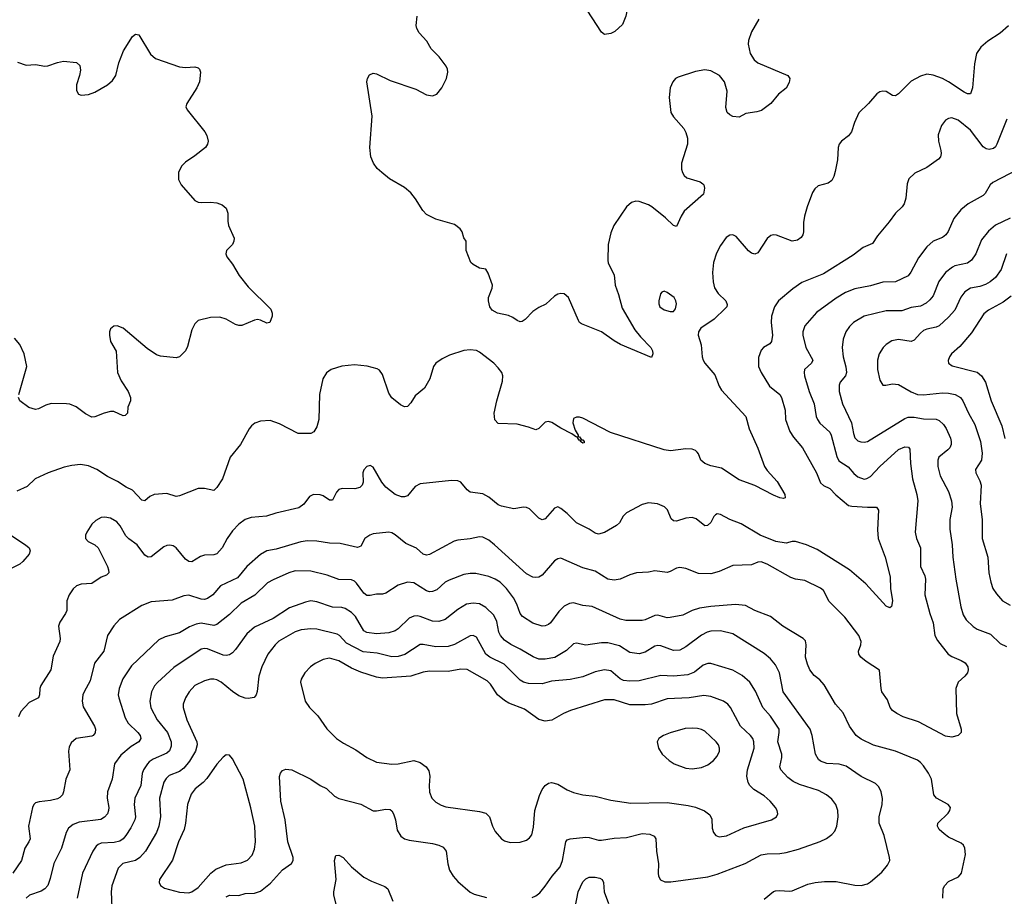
# Model space of a CAD drawing. Header units: inches. Extents: x 1308439 to 1441336, y 959892 to 1036309.
# Tile 84 of 167: x 1361869 to 1368166, y 1014082 to 1019686. Entities that reach past the tile are written whole.
import ezdxf

# ---------------------------------------------------------------- set-up
doc = ezdxf.new("R2010")
doc.units = ezdxf.units.IN
doc.header["$MEASUREMENT"] = 0
doc.layers.add('B3061', color=7, linetype='Continuous')

msp = doc.modelspace()

# ---------------------------------------------------------------- linework, layer by layer
at = {"layer": 'B3061', "color": 6}
for points, elevation in [([(1365775.1, 1020000), (1365770, 1019991.5), (1365748.3, 1019930), (1365741.6, 1019890), (1365749.2, 1019730.8), (1365746.3, 1019710), (1365723.6, 1019656.4), (1365675.5, 1019610), (1365650, 1019597.6), (1365610, 1019592.8), (1365590, 1019606.3), (1365470, 1019789.6), (1365461.3, 1019830), (1365477.9, 1019890), (1365476.6, 1019930), (1365470, 1019952.6), (1365442.9, 1020000)], 2600), ([(1366595, 1019690), (1366550, 1019608.2), (1366530, 1019553.6), (1366527.4, 1019530), (1366540.3, 1019470), (1366565.2, 1019430), (1366590, 1019409.7), (1366781.1, 1019330), (1366794.2, 1019310), (1366790, 1019285.6), (1366770, 1019248.7), (1366722.4, 1019210), (1366672.4, 1019150), (1366613.8, 1019106.2), (1366583.1, 1019096.9), (1366512.9, 1019087.1), (1366470, 1019062.9), (1366430, 1019068.1), (1366410, 1019077.3), (1366393.6, 1019093.6), (1366384.2, 1019124.2), (1366393.5, 1019230), (1366377.4, 1019290), (1366344.2, 1019330), (1366290, 1019360.2), (1366250, 1019366.1), (1366190, 1019356), (1366080.5, 1019319.5), (1366063.5, 1019310), (1366046.9, 1019290), (1366029.6, 1019250), (1366022.8, 1019190), (1366034.2, 1019094.2), (1366050, 1019065.8), (1366117.4, 1018990), (1366130, 1018966), (1366140.2, 1018930), (1366140.2, 1018890), (1366102, 1018770), (1366102.2, 1018730), (1366107.5, 1018710), (1366119.2, 1018690), (1366136.3, 1018676.3), (1366220.3, 1018650), (1366238, 1018638), (1366245.2, 1018630), (1366247.6, 1018610), (1366241.1, 1018570), (1366118.7, 1018461.3), (1366098.6, 1018430), (1366070, 1018365.3), (1366050, 1018371.1), (1365999.7, 1018419.7), (1365912.4, 1018490), (1365890, 1018502.5), (1365830, 1018524.1), (1365810, 1018525.6), (1365782.1, 1018517.9), (1365750.1, 1018489.9), (1365668.5, 1018370), (1365650, 1018324), (1365633.4, 1018250), (1365630.1, 1018150.1), (1365633.1, 1018130), (1365670, 1018054.9), (1365677.5, 1017990), (1365699.3, 1017930), (1365722.8, 1017842.8), (1365802.7, 1017702.7), (1365838.7, 1017658.7), (1365905.6, 1017590), (1365916.8, 1017570), (1365919.1, 1017550), (1365910, 1017526.6), (1365710.3, 1017610.3), (1365670, 1017632.6), (1365590, 1017689.9), (1365461.9, 1017741.9), (1365450, 1017750.9), (1365443.7, 1017763.7), (1365379.6, 1017910), (1365350, 1017933.2), (1365330, 1017935.2), (1365310, 1017930.9), (1365290, 1017918.9), (1365233, 1017867), (1365190, 1017846.4), (1365150, 1017820.4), (1365102.5, 1017770), (1365082.2, 1017757.8), (1365070, 1017755.4), (1365050, 1017762.9), (1365022.6, 1017782.6), (1364994.6, 1017794.6), (1364924, 1017810), (1364891.5, 1017830), (1364875.3, 1017850), (1364866.4, 1017890), (1364867, 1017910), (1364890.6, 1017970), (1364891.9, 1017990), (1364865.9, 1018065.9), (1364850, 1018092.3), (1364810, 1018098.9), (1364770, 1018120.4), (1364754.3, 1018134.3), (1364724.2, 1018210), (1364725.1, 1018270), (1364710, 1018291.6), (1364698.8, 1018330), (1364686.7, 1018350), (1364650, 1018376.7), (1364530, 1018410.5), (1364470, 1018442), (1364446.4, 1018466.4), (1364400.5, 1018540.5), (1364370, 1018579), (1364330, 1018613.8), (1364234, 1018670), (1364184.1, 1018710), (1364156.2, 1018736.2), (1364130.7, 1018770), (1364113.8, 1018810), (1364108.2, 1018870), (1364122.4, 1019070), (1364089.8, 1019290), (1364092.8, 1019310), (1364105.2, 1019334.8), (1364130, 1019343.7), (1364150, 1019340.3), (1364237.9, 1019297.9), (1364403, 1019243), (1364470, 1019205.3), (1364510, 1019199.5), (1364537, 1019210), (1364569.6, 1019250), (1364597.7, 1019310), (1364606.9, 1019350), (1364605.4, 1019370), (1364596.4, 1019390), (1364550.7, 1019450), (1364501.2, 1019501.2), (1364473.2, 1019550), (1364423.4, 1019603.4), (1364408.3, 1019630), (1364404.6, 1019650), (1364409.9, 1019710.1)], 2700), ([(1368193.7, 1019646.3), (1368138.7, 1019601.3), (1368059.5, 1019550), (1368015.2, 1019510), (1367987.5, 1019470), (1367975.4, 1019404.6), (1367963.5, 1019250), (1367950, 1019213), (1367930, 1019212.9), (1367910, 1019223.3), (1367810, 1019289.8), (1367770, 1019310.8), (1367710, 1019332.9), (1367670, 1019337.4), (1367630, 1019325.9), (1367570, 1019294.3), (1367490, 1019212.3), (1367470, 1019199.3), (1367450, 1019201.4), (1367410, 1019226.4), (1367390, 1019229.9), (1367370, 1019224.9), (1367350, 1019212.9), (1367297.3, 1019150), (1367235.9, 1019090), (1367207.5, 1019030), (1367188.6, 1018970), (1367170, 1018944.3), (1367124.6, 1018910), (1367109.5, 1018890), (1367103.1, 1018870), (1367098.2, 1018790), (1367084.9, 1018715.1), (1367076.1, 1018683.9), (1367062.4, 1018657.6), (1367039.2, 1018640.8), (1366976.4, 1018623.6), (1366954.4, 1018605.6), (1366938.2, 1018581.8), (1366904.4, 1018490), (1366887.9, 1018430), (1366881.2, 1018390), (1366881.6, 1018330), (1366878, 1018310), (1366867, 1018293), (1366843.2, 1018276.8), (1366810, 1018270.7), (1366710, 1018309.7), (1366690, 1018311.2), (1366673.8, 1018306.2), (1366650, 1018288.3), (1366590, 1018196.5), (1366570, 1018188.3), (1366550, 1018193.9), (1366530, 1018208.1), (1366450, 1018299.9), (1366430, 1018310.4), (1366410, 1018309.4), (1366386.5, 1018293.5), (1366350, 1018243.2), (1366326, 1018194), (1366306.8, 1018133.2), (1366299.8, 1018070), (1366303.7, 1018010), (1366311.6, 1017971.6), (1366335.3, 1017935.3), (1366384.1, 1017890), (1366393.6, 1017866.4), (1366391.2, 1017850), (1366381, 1017839), (1366310, 1017771.8), (1366225.7, 1017714.3), (1366209.5, 1017690.5), (1366208.3, 1017670), (1366227.2, 1017607.2), (1366233.9, 1017530), (1366239.5, 1017510), (1366250.1, 1017490), (1366315.6, 1017415.6), (1366343.1, 1017343.1), (1366357.7, 1017317.7), (1366513.8, 1017150), (1366533.7, 1017070), (1366590, 1016946.4), (1366632.8, 1016830), (1366650, 1016804), (1366714.3, 1016734.3), (1366762, 1016650), (1366765.2, 1016630), (1366754.4, 1016625.6), (1366731.1, 1016628.9), (1366690, 1016646.1), (1366569.4, 1016709.4), (1366470, 1016744), (1366358.3, 1016818.3), (1366290, 1016834.6), (1366250.4, 1016850), (1366225.6, 1016870), (1366209.9, 1016909.9), (1366200.8, 1016920.8), (1366190, 1016931.8), (1366170, 1016940.3), (1366130, 1016943.7), (1366030.3, 1016929.7), (1365990, 1016936.9), (1365647, 1017047), (1365470, 1017138.1), (1365450, 1017144.6), (1365430, 1017145.3), (1365410, 1017137.6), (1365406.8, 1017110), (1365421.7, 1017061.7), (1365440.4, 1017030), (1365440.9, 1017020.9), (1365450, 1017020.4), (1365461.4, 1017001.4), (1365470, 1017001.1), (1365479.6, 1016990), (1365478.5, 1016981.5), (1365470, 1016978.9), (1365455.6, 1016990), (1365457.5, 1016997.5), (1365450, 1016997), (1365438.4, 1017010), (1365438.9, 1017018.9), (1365430, 1017018.4), (1365399.7, 1017039.7), (1365330, 1017074.9), (1365271.4, 1017111.4), (1365250, 1017117.4), (1365230, 1017113.2), (1365190, 1017072.5), (1365170, 1017063.7), (1365122.4, 1017082.4), (1365050, 1017099.9), (1364930, 1017105.7), (1364908.7, 1017128.7), (1364904.2, 1017170), (1364920.1, 1017250), (1364956.2, 1017376.2), (1364958.9, 1017410), (1364952.8, 1017430), (1364930, 1017461.4), (1364900.7, 1017490), (1364810, 1017561.1), (1364790, 1017570.8), (1364750, 1017576.6), (1364710, 1017571.6), (1364618.4, 1017541.6), (1364570, 1017518), (1364529.5, 1017490.5), (1364514.6, 1017470), (1364492.8, 1017390), (1364457.4, 1017330), (1364398.5, 1017281.5), (1364370, 1017236.5), (1364350, 1017214.2), (1364330, 1017210.5), (1364304.3, 1017224.3), (1364250, 1017268.1), (1364230, 1017298), (1364190, 1017417.1), (1364170, 1017446.4), (1364155.2, 1017455.2), (1364090.8, 1017470.8), (1364010, 1017479.7), (1363929.3, 1017470.7), (1363860.2, 1017450), (1363830.6, 1017429.4), (1363806.7, 1017390), (1363785.3, 1017290), (1363782.8, 1017130), (1363770, 1017083.5), (1363750, 1017051.6), (1363730, 1017040.7), (1363650, 1017040.7), (1363530, 1017102.5), (1363470, 1017124.2), (1363410, 1017119.2), (1363372.1, 1017107.9), (1363351.1, 1017090), (1363336.6, 1017070), (1363281.8, 1016970), (1363215.2, 1016890), (1363165.8, 1016750), (1363130, 1016695.3), (1363110, 1016676.5), (1363050, 1016689.3), (1363010, 1016688.3), (1362890, 1016642.3), (1362870, 1016638.5), (1362810, 1016657.9), (1362730, 1016650.4), (1362702, 1016638), (1362670, 1016610.4), (1362650, 1016614.3), (1362590, 1016678.6), (1362550, 1016697.8), (1362494.9, 1016734.9), (1362430, 1016766.7), (1362362.4, 1016810), (1362310, 1016835.2), (1362257.1, 1016843), (1362202.9, 1016837.1), (1362154.1, 1016825.9), (1362050.4, 1016789.6), (1361968.7, 1016751.3), (1361917.7, 1016702.3), (1361850, 1016672.8)], 2800), ([(1361854.4, 1019414.4), (1361910, 1019396.4), (1361970, 1019399.1), (1362030, 1019389.6), (1362050, 1019391.1), (1362110, 1019413.7), (1362150, 1019422.4), (1362233.3, 1019413.3), (1362252.6, 1019392.6), (1362256.8, 1019363.2), (1362252.3, 1019330), (1362231.8, 1019270), (1362232.9, 1019232.9), (1362244.2, 1019210), (1362263, 1019203), (1362308.6, 1019208.6), (1362350, 1019223.9), (1362430, 1019269.3), (1362463.1, 1019296.9), (1362482.9, 1019330), (1362502.2, 1019410), (1362533.2, 1019486.8), (1362590, 1019579.3), (1362610, 1019594.6), (1362631.7, 1019590), (1362706.4, 1019466.4), (1362737.8, 1019437.8), (1362890, 1019386.1), (1362930, 1019380.6), (1362990, 1019386), (1363010, 1019379.7), (1363019.7, 1019370), (1363025.7, 1019350), (1363019.4, 1019290), (1363001.3, 1019250), (1362938, 1019150), (1362932.1, 1019130), (1362939.7, 1019110), (1363053, 1018970), (1363066.4, 1018946.4), (1363074.4, 1018910), (1363070.1, 1018890), (1363056.3, 1018870), (1362990, 1018815.2), (1362930, 1018775.3), (1362903.9, 1018750), (1362885.6, 1018710), (1362885, 1018665), (1362902, 1018630), (1362990, 1018530.1), (1363010, 1018520.8), (1363030, 1018517.8), (1363090, 1018520.1), (1363130, 1018515.9), (1363163.7, 1018503.7), (1363190, 1018482.3), (1363199.8, 1018450), (1363199.3, 1018399.3), (1363204.5, 1018370), (1363241.1, 1018290), (1363239.3, 1018270), (1363229.2, 1018250), (1363192.2, 1018210), (1363187.5, 1018190), (1363194.2, 1018170), (1363230, 1018122.7), (1363272.5, 1018050), (1363330, 1017978.6), (1363474.9, 1017834.9), (1363484, 1017810), (1363483, 1017790), (1363469, 1017751), (1363466, 1017750), (1363450, 1017746.6), (1363410, 1017765.3), (1363390, 1017768.7), (1363370, 1017764.8), (1363290, 1017732.1), (1363270, 1017732.1), (1363250, 1017738.7), (1363190, 1017771), (1363150, 1017784), (1363090, 1017783), (1363010, 1017763), (1362990, 1017742.6), (1362970, 1017704), (1362942.8, 1017597.2), (1362930.2, 1017570), (1362891.5, 1017530), (1362870, 1017525.4), (1362770, 1017534.5), (1362744.1, 1017544.1), (1362683.6, 1017583.6), (1362530, 1017714.6), (1362492.3, 1017730), (1362470, 1017726.2), (1362450.1, 1017709.9), (1362443, 1017690), (1362442.7, 1017670), (1362450.2, 1017630), (1362486.6, 1017566.6), (1362493.6, 1017430), (1362516.9, 1017376.9), (1362563.2, 1017310), (1362578.4, 1017270), (1362577.2, 1017250), (1362559.7, 1017210), (1362559.1, 1017170), (1362543.7, 1017156.3), (1362530, 1017154.6), (1362470, 1017181.3), (1362450, 1017181.4), (1362408.4, 1017171.6), (1362350, 1017146.6), (1362330, 1017146), (1362290, 1017166.1), (1362230, 1017211.8), (1362190, 1017228.7), (1362168.6, 1017231.4), (1362070, 1017232.6), (1362037.1, 1017222.9), (1361990, 1017198.1), (1361970, 1017195), (1361926.8, 1017206.8), (1361869.5, 1017249.5), (1361862.1, 1017270)], 2700), ([(1368181.6, 1019050), (1368118.9, 1018890), (1368110, 1018873.1), (1368096.5, 1018863.5), (1368070, 1018857.5), (1368050, 1018861.5), (1368030, 1018873.4), (1367950, 1018979.7), (1367870, 1019043.4), (1367830, 1019058.2), (1367810, 1019055.2), (1367790, 1019043.1), (1367763.8, 1019010), (1367743.9, 1018950), (1367745.8, 1018910), (1367760.3, 1018850), (1367762.3, 1018830), (1367758, 1018810), (1367744.6, 1018795.4), (1367670, 1018741.6), (1367593.8, 1018706.2), (1367554.3, 1018670), (1367543.7, 1018636.3), (1367535.2, 1018544.8), (1367525, 1018510), (1367513.5, 1018490), (1367469, 1018450), (1367430, 1018393.3), (1367355.2, 1018304.8), (1367323.7, 1018256.3), (1367262.2, 1018230), (1367199.3, 1018180.7), (1367010, 1018062.1), (1366870, 1018005.4), (1366813.7, 1017966.3), (1366721.6, 1017890), (1366695.6, 1017850), (1366677.9, 1017790), (1366674.1, 1017750), (1366684.2, 1017670), (1366676.2, 1017630), (1366665.9, 1017614.1), (1366626.7, 1017590), (1366610, 1017573), (1366593.2, 1017526.8), (1366594.7, 1017470), (1366611.6, 1017430), (1366663.9, 1017343.9), (1366730, 1017290.1), (1366741.3, 1017270), (1366765.4, 1017190), (1366766, 1017130), (1366793.8, 1017053.8), (1366817.7, 1017017.7), (1366874.7, 1016950), (1366964.6, 1016790), (1366990, 1016726.2), (1367009.2, 1016709.2), (1367050, 1016689.3), (1367089.2, 1016649.2), (1367170, 1016581.4), (1367190, 1016576.3), (1367291.1, 1016568.9), (1367348.9, 1016568.9), (1367360.8, 1016550), (1367354.2, 1016425.8), (1367359.6, 1016370), (1367403.6, 1016250), (1367435.1, 1016124.9), (1367437, 1016050), (1367451.7, 1015970), (1367444.6, 1015935.4), (1367433.5, 1015926.5), (1367410, 1015937.6), (1367279.8, 1016079.8), (1367176.1, 1016170), (1366970, 1016299), (1366900.3, 1016330), (1366830, 1016350.8), (1366808.7, 1016351.3), (1366770, 1016340.7), (1366705, 1016350), (1366604.3, 1016390), (1366482.3, 1016462.3), (1366410, 1016490.3), (1366350, 1016523.9), (1366330, 1016527.8), (1366319.3, 1016520.7), (1366309, 1016511), (1366288.7, 1016471.3), (1366267.6, 1016452.4), (1366250, 1016450), (1366194.9, 1016494.9), (1366170, 1016504.7), (1366130, 1016500.3), (1366070, 1016481.2), (1366050, 1016482.2), (1366034.4, 1016494.4), (1366012.4, 1016552.4), (1365992.5, 1016572.5), (1365948.4, 1016591.6), (1365890, 1016598.4), (1365850, 1016586.3), (1365750, 1016534), (1365728.5, 1016511.5), (1365704.5, 1016470), (1365686.8, 1016453.2), (1365610, 1016409), (1365570, 1016397.5), (1365550, 1016403.1), (1365511.2, 1016430), (1365430, 1016469.2), (1365369.4, 1016530), (1365330, 1016561.2), (1365310, 1016571.3), (1365290, 1016564), (1365230, 1016495.4), (1365210, 1016489.9), (1365190, 1016500.2), (1365130, 1016559.5), (1365110, 1016568.3), (1365090, 1016569.5), (1365030, 1016558.9), (1364950, 1016576.4), (1364930, 1016584.7), (1364870, 1016633.3), (1364830, 1016656.2), (1364750, 1016666.3), (1364730, 1016680.2), (1364690.2, 1016730.2), (1364670, 1016739.2), (1364630, 1016741.2), (1364430, 1016718.5), (1364397.6, 1016702.4), (1364350, 1016642.7), (1364330, 1016635), (1364310, 1016636.3), (1364270, 1016651.8), (1364210, 1016698.6), (1364184.2, 1016730), (1364130, 1016826.5), (1364110, 1016836.2), (1364090, 1016830.5), (1364070.4, 1016809.6), (1364064.5, 1016790), (1364065.3, 1016730), (1364058.7, 1016710), (1364043.4, 1016696.6), (1364012.1, 1016687.9), (1363931.5, 1016688.5), (1363910, 1016682.6), (1363894.2, 1016665.8), (1363870, 1016614.5), (1363850, 1016615.4), (1363810, 1016642.3), (1363790, 1016649.7), (1363749, 1016650), (1363722.9, 1016637.1), (1363686.8, 1016590), (1363654.4, 1016565.6), (1363507.6, 1016532.4), (1363447.9, 1016512.1), (1363350, 1016503.4), (1363310, 1016490.2), (1363270, 1016461.1), (1363230, 1016419), (1363196, 1016370), (1363163.8, 1016310), (1363130, 1016272.4), (1363110, 1016266), (1363050, 1016263.8), (1363025.4, 1016254.6), (1362970, 1016220.3), (1362950, 1016223.6), (1362930, 1016237.9), (1362870, 1016310.6), (1362850, 1016321.9), (1362830, 1016325.9), (1362810, 1016324.8), (1362790, 1016316.9), (1362710, 1016252.3), (1362690, 1016249.2), (1362670, 1016263.9), (1362620.3, 1016330), (1362567.7, 1016367.7), (1362547.5, 1016387.5), (1362511.6, 1016450), (1362490, 1016476.8), (1362450, 1016500.4), (1362413, 1016507), (1362390, 1016503.7), (1362355.1, 1016484.9), (1362330, 1016460.5), (1362298.8, 1016410), (1362290.5, 1016390), (1362290.1, 1016370), (1362307.5, 1016350), (1362349.7, 1016329.7), (1362371.9, 1016310), (1362430.4, 1016190), (1362437.4, 1016170), (1362438.2, 1016150), (1362425, 1016135), (1362390, 1016123.3), (1362330, 1016081.8), (1362262.5, 1016077.5), (1362232.7, 1016067.3), (1362210, 1016047.4), (1362185.8, 1016010), (1362170.5, 1015970), (1362169.7, 1015910), (1362162.6, 1015890), (1362125.7, 1015834.3), (1362118.1, 1015810), (1362126.9, 1015730), (1362125.2, 1015710), (1362082, 1015618), (1362068, 1015530), (1362003.2, 1015430), (1361997.2, 1015410), (1361996.6, 1015370), (1361990.1, 1015350), (1361930, 1015321.2), (1361875.6, 1015264.4), (1361862.3, 1015230)], 2900), ([(1368252.2, 1018727.8), (1368093.4, 1018646.6), (1368074.9, 1018630), (1368043.7, 1018576.3), (1368030, 1018561.9), (1367934.9, 1018510), (1367888.3, 1018471.7), (1367844, 1018416), (1367807.7, 1018332.3), (1367792.6, 1018310), (1367770, 1018294.9), (1367710.2, 1018269.8), (1367670, 1018234.2), (1367616.1, 1018163.9), (1367567.6, 1018072.4), (1367550, 1018049.7), (1367470, 1018010), (1367390, 1018008.1), (1367310, 1017984.5), (1367210, 1017965.1), (1367150, 1017943.1), (1367090, 1017906.2), (1366965.7, 1017814.3), (1366890.9, 1017730), (1366876.5, 1017690), (1366877.4, 1017670), (1366896.9, 1017590), (1366940.4, 1017510), (1366933.1, 1017490), (1366888.6, 1017450), (1366885, 1017430), (1366888.7, 1017410), (1366918.2, 1017310), (1366950.5, 1017230), (1366963.1, 1017150), (1366970.2, 1017130.2), (1366986.8, 1017106.8), (1367050, 1017049.3), (1367058.6, 1017030), (1367093.8, 1016893.8), (1367107, 1016867), (1367168.1, 1016828.1), (1367204.1, 1016784.1), (1367230, 1016763.2), (1367270, 1016749.6), (1367287.7, 1016752.3), (1367310, 1016765), (1367370.2, 1016829.8), (1367490, 1016938.6), (1367530, 1016955.1), (1367553.2, 1016953.2), (1367561.7, 1016941.7), (1367564.9, 1016850), (1367579.8, 1016750), (1367607.3, 1016650), (1367612.7, 1016610), (1367595.4, 1016410), (1367605.3, 1016370), (1367629.3, 1016310), (1367630.6, 1016190.6), (1367657.3, 1016130), (1367661.6, 1016110), (1367658.2, 1016010), (1367688.9, 1015890), (1367710.8, 1015830), (1367722.3, 1015750), (1367738, 1015718), (1367807.9, 1015630), (1367830, 1015614.7), (1367890.2, 1015590), (1367915, 1015575), (1367932.1, 1015550), (1367935.7, 1015530), (1367929.6, 1015510), (1367913.5, 1015490), (1367870.1, 1015450), (1367855.5, 1015410), (1367861, 1015250), (1367889.4, 1015150), (1367890, 1015129.6), (1367870.2, 1015109.8), (1367830, 1015099.8), (1367790, 1015106.2), (1367617, 1015197), (1367519, 1015230), (1367478.1, 1015250), (1367449.8, 1015269.8), (1367436.7, 1015290), (1367418.5, 1015338.5), (1367383.3, 1015390), (1367377.5, 1015410), (1367368.1, 1015528.1), (1367282.5, 1015582.5), (1367249.1, 1015610), (1367235.6, 1015630), (1367232.5, 1015650), (1367248, 1015690), (1367249.6, 1015710), (1367235.8, 1015750), (1367146.3, 1015866.3), (1367046.5, 1015966.5), (1367010, 1016036.9), (1366990, 1016051.7), (1366890, 1016101.9), (1366830, 1016110), (1366799.9, 1016119.9), (1366650, 1016206.3), (1366610, 1016219.5), (1366590, 1016217.4), (1366550, 1016202.2), (1366430, 1016197.1), (1366342.1, 1016157.9), (1366290, 1016144.4), (1366210, 1016145.8), (1366130, 1016177.8), (1366090, 1016184.5), (1366070, 1016180.3), (1366030, 1016158.1), (1366010, 1016152.8), (1365930, 1016162.2), (1365890, 1016153.4), (1365814.4, 1016150), (1365770, 1016136.6), (1365709.8, 1016110.2), (1365670, 1016102.5), (1365630, 1016109.9), (1365550, 1016160.2), (1365470, 1016181.5), (1365330, 1016243), (1365310, 1016240.1), (1365290, 1016227.7), (1365210, 1016135.9), (1365190, 1016123), (1365170, 1016119.7), (1365150, 1016121.7), (1365110, 1016143.2), (1364905.2, 1016330), (1364870, 1016358.5), (1364830, 1016378.4), (1364810, 1016380.1), (1364750, 1016368.3), (1364670, 1016359.8), (1364648, 1016352), (1364490, 1016266.9), (1364470, 1016262.2), (1364450, 1016269.7), (1364406.8, 1016306.8), (1364338.5, 1016338.5), (1364270, 1016393.3), (1364250, 1016405.2), (1364229.4, 1016410.6), (1364130, 1016398.9), (1364108.3, 1016391.7), (1364077.3, 1016370), (1364050, 1016320.4), (1364030, 1016313), (1363917.6, 1016337.6), (1363850, 1016338.7), (1363770, 1016351.6), (1363710, 1016354.1), (1363667.4, 1016347.4), (1363510, 1016302.3), (1363450, 1016290.2), (1363410, 1016267), (1363322.5, 1016190), (1363262.7, 1016117.3), (1363154.1, 1016065.9), (1363104.5, 1016010), (1363070, 1015986), (1363050, 1015980.2), (1363030, 1015981.5), (1362950, 1016006.7), (1362918, 1016002), (1362845, 1015975), (1362710, 1015964.5), (1362650, 1015941.8), (1362507.9, 1015852.1), (1362470, 1015810.9), (1362430.1, 1015750), (1362408, 1015650), (1362347.7, 1015572.3), (1362320.6, 1015459.4), (1362280.4, 1015390), (1362273.5, 1015370), (1362267.7, 1015330), (1362274.4, 1015294.4), (1362347.3, 1015170), (1362353.3, 1015150), (1362352.5, 1015127.5), (1362339.5, 1015110), (1362330, 1015105.2), (1362229.9, 1015090.1), (1362197.3, 1015062.7), (1362184.7, 1015035.3), (1362180.6, 1015010), (1362190.4, 1014890), (1362164.3, 1014830), (1362149.7, 1014750), (1362141.8, 1014730), (1362126.3, 1014713.7), (1362110, 1014705.2), (1362065.2, 1014694.8), (1361993.6, 1014686.4), (1361970, 1014679.2), (1361958.7, 1014670), (1361950.8, 1014649.2), (1361925.9, 1014530), (1361935.6, 1014450), (1361928.5, 1014430), (1361901.7, 1014390), (1361880.5, 1014310), (1361824.5, 1014230)], 3000), ([(1368202.3, 1018417.7), (1368110, 1018372.8), (1368064.8, 1018335.2), (1368020.9, 1018279.1), (1367983, 1018190), (1367956.5, 1018150), (1367930, 1018129), (1367850, 1018112.1), (1367834.8, 1018105.2), (1367790.4, 1018069.6), (1367747.2, 1018012.8), (1367710, 1017920.8), (1367690, 1017894.9), (1367666, 1017874), (1367630, 1017855.5), (1367570, 1017845.8), (1367510, 1017825.7), (1367410, 1017826.2), (1367270, 1017791), (1367202.4, 1017750), (1367175.8, 1017724.2), (1367152.2, 1017690), (1367136.4, 1017643.6), (1367130, 1017590), (1367135.1, 1017530), (1367152.9, 1017467.1), (1367156.9, 1017430), (1367149.5, 1017410), (1367115.8, 1017370), (1367109.4, 1017350), (1367109.8, 1017310.2), (1367130.9, 1017230), (1367188.9, 1017110), (1367200.5, 1017040.5), (1367210, 1017014.1), (1367230, 1016994.1), (1367247.3, 1016987.3), (1367270, 1016986), (1367290, 1016990.7), (1367530, 1017137.6), (1367550, 1017145.5), (1367590, 1017145.3), (1367650, 1017134.3), (1367730, 1017131.8), (1367750, 1017123.4), (1367777.9, 1017097.9), (1367793.7, 1017073.7), (1367821.8, 1017010), (1367827.1, 1016990), (1367826, 1016970), (1367817.2, 1016950), (1367804.5, 1016935.5), (1367747.8, 1016890), (1367739.9, 1016870), (1367740.4, 1016830), (1367755.7, 1016770), (1367809, 1016670), (1367828.8, 1016610), (1367832.5, 1016570), (1367818.2, 1016490), (1367817.2, 1016430), (1367833.2, 1016330), (1367835.9, 1016250), (1367856.5, 1016110), (1367887.2, 1015932.8), (1367902.1, 1015882.1), (1367922.3, 1015850), (1367966.6, 1015806.6), (1367992.6, 1015790), (1368077.1, 1015757.1), (1368139.3, 1015699.3), (1368179.3, 1015679.3)], 3100), ([(1368179.9, 1018190), (1368145.8, 1018090), (1368110, 1018038.9), (1368074.6, 1018010), (1368045.8, 1017994.2), (1368010, 1017981.2), (1367950.6, 1017969.4), (1367913.9, 1017946.1), (1367887.6, 1017912.4), (1367849.3, 1017830), (1367810, 1017785.5), (1367750.3, 1017730), (1367730, 1017720.2), (1367670, 1017707.7), (1367650, 1017699.1), (1367630, 1017683.4), (1367590, 1017637.8), (1367570.7, 1017629.3), (1367490, 1017642.5), (1367447.2, 1017632.8), (1367411, 1017610), (1367390.1, 1017590), (1367365.5, 1017550), (1367354.6, 1017510), (1367355.2, 1017450), (1367370, 1017381.6), (1367390, 1017350.1), (1367409.2, 1017349.2), (1367450, 1017358.6), (1367490, 1017354.8), (1367570, 1017307.3), (1367610.2, 1017290.2), (1367650, 1017288.2), (1367770, 1017301.4), (1367810, 1017299.3), (1367851.1, 1017290), (1367884.8, 1017270), (1367901.2, 1017250), (1367936.6, 1017170), (1367977.5, 1017097.5), (1368013.5, 1016990), (1368024.9, 1016915.1), (1368019.3, 1016870), (1367980.9, 1016810), (1367983, 1016790), (1368010, 1016737.4), (1368017.4, 1016710), (1368012.3, 1016592.2), (1368023.5, 1016490), (1368023.6, 1016370), (1368060.6, 1016250), (1368067, 1016150), (1368079, 1016090), (1368092.6, 1016050), (1368115, 1016015), (1368153.7, 1015970), (1368202.5, 1015942.5)], 3200), ([(1368210, 1017918.6), (1368158.6, 1017881.4), (1368065.4, 1017830), (1368034.9, 1017805.1), (1367955.8, 1017684.2), (1367882.1, 1017597.9), (1367829, 1017550), (1367814.8, 1017530), (1367807.6, 1017507.6), (1367809.6, 1017489.6), (1367832.6, 1017472.6), (1367992.2, 1017432.2), (1368020, 1017410), (1368045.6, 1017370), (1368082.6, 1017250), (1368150.7, 1017090), (1368169.3, 1017009.3)], 3300), ([(1361863.8, 1017290), (1361914.5, 1017470), (1361898.4, 1017550), (1361870.8, 1017610), (1361836.6, 1017650)], 2700), ([(1361811.5, 1016391.5), (1361906, 1016330), (1361929.4, 1016310), (1361936.1, 1016290), (1361930.1, 1016270), (1361890, 1016222.1), (1361870, 1016206), (1361806.3, 1016173.7)], 2800), ([(1367773, 1014070), (1367775.5, 1014130), (1367782.8, 1014150), (1367810, 1014176.5), (1367874, 1014206), (1367891.7, 1014230), (1367916.9, 1014350), (1367914.3, 1014390), (1367904.2, 1014410), (1367890, 1014422.3), (1367810, 1014460.3), (1367780.5, 1014480.5), (1367749.3, 1014510), (1367737.8, 1014530), (1367741.2, 1014550), (1367806.6, 1014613.4), (1367818, 1014630), (1367820.8, 1014650), (1367806.9, 1014670), (1367732.1, 1014710), (1367715.6, 1014730), (1367699.6, 1014830), (1367680.6, 1014870), (1367650, 1014916.6), (1367630, 1014938.5), (1367610, 1014951.6), (1367470, 1015009.6), (1367330, 1015049.3), (1367250, 1015087.6), (1367218.2, 1015110), (1367175.1, 1015170), (1367135.5, 1015255.5), (1367086.9, 1015310), (1367013.9, 1015433.9), (1366985.1, 1015465.1), (1366950, 1015494.1), (1366922.3, 1015530), (1366906.2, 1015566.2), (1366895.1, 1015610), (1366899.6, 1015690), (1366895.2, 1015715.2), (1366879.5, 1015730), (1366750, 1015809), (1366670, 1015871.2), (1366570, 1015909.5), (1366510, 1015940.7), (1366447.7, 1015947.7), (1366290, 1015935.7), (1366215.6, 1015924.3), (1366170.3, 1015909.7), (1366110, 1015880.2), (1366030, 1015863.6), (1366010, 1015862.5), (1365950, 1015879.2), (1365930, 1015878.2), (1365870, 1015850.4), (1365850, 1015845.9), (1365746, 1015846), (1365710, 1015852.9), (1365530, 1015934.5), (1365470, 1015941.6), (1365410, 1015957.6), (1365385.4, 1015954.6), (1365350, 1015936.2), (1365316.2, 1015903.8), (1365262.9, 1015830), (1365250, 1015819), (1365230, 1015811), (1365210, 1015809.7), (1365150, 1015827.6), (1365085.1, 1015870), (1365069.8, 1015890), (1365048.7, 1015950), (1365027.6, 1015990), (1364981.5, 1016050), (1364941.6, 1016090), (1364910, 1016110.1), (1364870, 1016127.1), (1364786.5, 1016146.5), (1364750, 1016146.5), (1364710, 1016139.6), (1364616.1, 1016103.9), (1364589.9, 1016090.1), (1364537.6, 1016042.4), (1364510, 1016029.8), (1364490, 1016028.4), (1364470, 1016034), (1364390, 1016086.6), (1364350, 1016090.2), (1364290, 1016070.2), (1364210, 1016020.8), (1364190, 1016014.5), (1364150, 1016014.5), (1364110, 1016004.8), (1364090, 1016005.7), (1364070, 1016019.4), (1364023.8, 1016083.7), (1364010, 1016096.9), (1363990, 1016105.6), (1363910, 1016106.4), (1363834.7, 1016134.7), (1363730, 1016161.2), (1363630, 1016162), (1363590, 1016149.7), (1363490, 1016106.3), (1363454, 1016086), (1363373, 1016007), (1363284.9, 1015955.1), (1363210, 1015884.2), (1363130, 1015820.7), (1363110, 1015814.4), (1363030, 1015827.3), (1362997.6, 1015822.4), (1362955.1, 1015804.9), (1362890, 1015766.5), (1362798.7, 1015741.3), (1362758.9, 1015721.1), (1362583.7, 1015556.3), (1362528.4, 1015471.6), (1362505.5, 1015410), (1362499.2, 1015370), (1362502.1, 1015350), (1362542.6, 1015222.6), (1362562.9, 1015190), (1362624.2, 1015130), (1362638.9, 1015110), (1362643.4, 1015090), (1362630.1, 1015070), (1362581.1, 1015038.9), (1362515.4, 1014984.6), (1362475.7, 1014930), (1362461.1, 1014830), (1362430.4, 1014750), (1362429.3, 1014710), (1362438.8, 1014650), (1362437.9, 1014630), (1362429.7, 1014610.3), (1362411.2, 1014588.8), (1362387.3, 1014572.7), (1362250, 1014557), (1362210, 1014541), (1362182.1, 1014517.9), (1362165.3, 1014490), (1362137.2, 1014390), (1362088.1, 1014291.9), (1362064.9, 1014195.1), (1362048.1, 1014151.9), (1362029.3, 1014130.7), (1362005.9, 1014114.1), (1361931.5, 1014088.5), (1361909.7, 1014070.3)], 3100), ([(1366630, 1014064.7), (1366690, 1014112.6), (1366702.5, 1014117.5), (1366730, 1014119.8), (1366790, 1014114.1), (1366810, 1014117.1), (1366910, 1014159.3), (1366956.9, 1014170), (1367016.4, 1014176.4), (1367090, 1014176.1), (1367210, 1014153), (1367250, 1014151.9), (1367290, 1014162.4), (1367310, 1014173.6), (1367382.7, 1014237.3), (1367419.6, 1014280.4), (1367433.2, 1014310), (1367431.9, 1014330), (1367398.2, 1014470), (1367365.8, 1014550), (1367366.5, 1014590), (1367384.9, 1014670), (1367387.5, 1014707.5), (1367378.5, 1014750), (1367362.5, 1014782.5), (1367342.2, 1014802.2), (1367250, 1014848.9), (1367155, 1014915), (1367110, 1014926), (1367030, 1014930.5), (1366990, 1014946.2), (1366976.8, 1014956.8), (1366958.1, 1014990), (1366936.8, 1015110), (1366924.9, 1015150), (1366751.5, 1015390), (1366727.2, 1015510), (1366702.9, 1015562.9), (1366670, 1015600.2), (1366630, 1015634.1), (1366430, 1015759.8), (1366350, 1015778.9), (1366290, 1015777), (1366266.1, 1015770), (1366230, 1015750.6), (1366130, 1015676.3), (1366090, 1015656.3), (1366050, 1015653.6), (1365970, 1015684.4), (1365950, 1015686.5), (1365930, 1015681), (1365870, 1015643), (1365830, 1015632), (1365770, 1015640), (1365704.3, 1015684.3), (1365630, 1015702.6), (1365590, 1015703.6), (1365490, 1015688), (1365430, 1015699.8), (1365410, 1015695.3), (1365366, 1015654), (1365291.3, 1015608.7), (1365230, 1015598.3), (1365190, 1015598.5), (1365152.5, 1015612.5), (1365070, 1015662.3), (1365010, 1015691.1), (1364970, 1015720.3), (1364944.2, 1015750), (1364934.1, 1015770), (1364919.9, 1015839.9), (1364900.4, 1015880.4), (1364850, 1015927.9), (1364810, 1015951.3), (1364770, 1015955.2), (1364725.5, 1015950), (1364670, 1015915.6), (1364590, 1015852.1), (1364550, 1015839.1), (1364510, 1015840.9), (1364430, 1015871), (1364410, 1015875.5), (1364390, 1015873.5), (1364360.6, 1015859.4), (1364290, 1015791.4), (1364270, 1015778.5), (1364230, 1015767.1), (1364150, 1015760.9), (1364090, 1015767.6), (1364070, 1015778.9), (1364016.3, 1015870), (1363990, 1015896.1), (1363950, 1015921.5), (1363930, 1015927.5), (1363870, 1015931.4), (1363770, 1015965), (1363730, 1015970.1), (1363697.2, 1015962.8), (1363594.3, 1015925.7), (1363490, 1015859.1), (1363370, 1015802), (1363320.7, 1015759.3), (1363250, 1015660.7), (1363230, 1015639), (1363210, 1015625.4), (1363190, 1015621.1), (1363170, 1015623.9), (1363070, 1015664.8), (1363050, 1015666.9), (1363030, 1015661.1), (1362855.2, 1015544.8), (1362750.5, 1015449.5), (1362731.9, 1015428.1), (1362712.3, 1015390), (1362701.2, 1015330), (1362707.7, 1015287.7), (1362748.7, 1015210), (1362813.8, 1015130), (1362837.2, 1015070), (1362838.7, 1015041.3), (1362827.2, 1015012.8), (1362810, 1014997.4), (1362721.9, 1014958.1), (1362697.5, 1014942.5), (1362685.3, 1014930), (1362661.4, 1014890), (1362652.9, 1014867.1), (1362644.6, 1014790), (1362605.2, 1014710), (1362600.9, 1014670), (1362610.4, 1014590), (1362605.9, 1014570), (1362580, 1014520), (1362548.8, 1014470), (1362530.5, 1014449.5), (1362510, 1014435.4), (1362473.7, 1014426.3), (1362390, 1014422.2), (1362370, 1014414), (1362357.4, 1014402.6), (1362337.2, 1014370), (1362271.6, 1014230), (1362235.8, 1014070)], 3200), ([(1365146.2, 1014073.8), (1365170, 1014085.3), (1365195.2, 1014104.8), (1365230, 1014145.8), (1365273.8, 1014210), (1365325.6, 1014270), (1365340, 1014310), (1365361.7, 1014430), (1365370, 1014443.1), (1365389.9, 1014450.1), (1365490, 1014460.4), (1365510, 1014458.7), (1365570, 1014440.5), (1365590, 1014440.4), (1365670, 1014454.6), (1365750, 1014457.7), (1365850, 1014482.6), (1365898.9, 1014478.9), (1365926.6, 1014466.6), (1365937.6, 1014450), (1365941, 1014370), (1365953.9, 1014290), (1365951.6, 1014230), (1365954.3, 1014210), (1365966.7, 1014186.7), (1365995.2, 1014175.2), (1366034.2, 1014174.2), (1366270, 1014205.9), (1366330, 1014222.9), (1366508.5, 1014291.5), (1366610, 1014346.4), (1366650, 1014353.6), (1366730, 1014356.1), (1366770, 1014362.4), (1366850, 1014384), (1366987.7, 1014432.3), (1367028.8, 1014451.2), (1367063.8, 1014476.2), (1367081.8, 1014498.2), (1367095, 1014530), (1367102.7, 1014590), (1367100.5, 1014630), (1367087.8, 1014670), (1367063.4, 1014703.4), (1367029.8, 1014729.8), (1366977.9, 1014757.9), (1366857.1, 1014797.1), (1366815.5, 1014815.5), (1366781.7, 1014841.7), (1366736.3, 1014890), (1366731.2, 1014910), (1366743.2, 1014970), (1366742.9, 1014990), (1366718.4, 1015070), (1366727, 1015130), (1366725, 1015150), (1366670, 1015233.6), (1366622.6, 1015290), (1366573.8, 1015393.8), (1366537.7, 1015450), (1366490, 1015493.3), (1366430, 1015528), (1366290, 1015570.2), (1366270, 1015570), (1366239.4, 1015560.6), (1366184.2, 1015515.8), (1366141.9, 1015498.1), (1366050.1, 1015490.1), (1365970, 1015494.5), (1365830, 1015459.2), (1365770, 1015456.8), (1365730, 1015462.7), (1365710, 1015473.2), (1365650, 1015523.7), (1365610, 1015530.2), (1365550, 1015516.1), (1365470, 1015484.1), (1365390, 1015467.4), (1365270, 1015456.5), (1365210, 1015440.3), (1365123.3, 1015443.3), (1365090.5, 1015450.5), (1365070, 1015463), (1364966.9, 1015566.9), (1364876.2, 1015610), (1364850, 1015629.1), (1364790, 1015739.5), (1364770, 1015750.4), (1364750, 1015746.4), (1364650, 1015691.1), (1364610, 1015679.3), (1364530, 1015677.2), (1364450, 1015692), (1364430, 1015691.6), (1364331.8, 1015628.2), (1364290, 1015615.8), (1364250, 1015612.2), (1364155.7, 1015635.7), (1364064.6, 1015644.6), (1363959.7, 1015699.7), (1363914.9, 1015750), (1363898.9, 1015758.9), (1363770, 1015789.6), (1363730, 1015793.1), (1363670, 1015784.9), (1363630, 1015772.5), (1363527.3, 1015712.7), (1363502.1, 1015690), (1363455.2, 1015630), (1363417.4, 1015550), (1363399.2, 1015490), (1363388.5, 1015391.5), (1363381.4, 1015370), (1363368, 1015352), (1363330, 1015347), (1363310, 1015349.6), (1363270, 1015364.3), (1363230, 1015391), (1363158.3, 1015450), (1363130, 1015465.2), (1363110, 1015470.4), (1363090, 1015469.6), (1363050, 1015458.8), (1362990, 1015429.1), (1362952.1, 1015390), (1362928.7, 1015351.3), (1362914.2, 1015310), (1362913.6, 1015290), (1362937.9, 1015210), (1363002.7, 1015070), (1363003.8, 1015050), (1362993.7, 1015010), (1362954.7, 1014945.3), (1362919.4, 1014900.6), (1362890, 1014880.5), (1362825.7, 1014854.3), (1362804.9, 1014835.1), (1362790, 1014811.5), (1362762.3, 1014710), (1362770.4, 1014590), (1362759.1, 1014530), (1362743.6, 1014490), (1362672.9, 1014370), (1362637.8, 1014330), (1362608.7, 1014311.4), (1362528.6, 1014291.4), (1362498.4, 1014261.6), (1362459, 1014150), (1362454.6, 1014110), (1362458.6, 1014010)], 3300), ([(1363190, 1014077.7), (1363210, 1014088.3), (1363270, 1014088.2), (1363310, 1014099.5), (1363370, 1014101), (1363410, 1014114.3), (1363473.3, 1014166.7), (1363550, 1014250.9), (1363607.7, 1014292.3), (1363617.8, 1014310), (1363618.7, 1014330), (1363584.2, 1014430), (1363567, 1014570), (1363539.5, 1014690), (1363531.4, 1014848.6), (1363536.8, 1014870), (1363550, 1014886), (1363570, 1014895), (1363610, 1014889.6), (1363731.5, 1014831.5), (1363790, 1014790.1), (1363831.1, 1014771.1), (1363883.2, 1014723.2), (1363910, 1014706.7), (1364050, 1014670.3), (1364130, 1014628.6), (1364150, 1014628.3), (1364210, 1014639.8), (1364237.5, 1014637.5), (1364250, 1014629), (1364259.1, 1014610), (1364271.9, 1014570), (1364284, 1014504), (1364306.2, 1014466.2), (1364330, 1014450), (1364359.9, 1014439.9), (1364510, 1014418.9), (1364549, 1014409), (1364576.2, 1014396.2), (1364595.9, 1014370), (1364607.2, 1014290), (1364618.6, 1014250), (1364640.3, 1014210), (1364670, 1014175.6), (1364750, 1014108.2), (1364776.3, 1014096.3), (1364854.3, 1014074.3)], 3300), ([(1363903.2, 1013990), (1363878.1, 1014090), (1363878, 1014110), (1363893.4, 1014190), (1363883.3, 1014310), (1363890, 1014342.3), (1363910, 1014345.9), (1363938.6, 1014330), (1363990, 1014271.4), (1364070, 1014203.9), (1364118.6, 1014178.6), (1364203.8, 1014143.8), (1364223.2, 1014130), (1364256.2, 1014050)], 3200), ([(1365420.6, 1014010), (1365441.1, 1014110), (1365470, 1014174.8), (1365490, 1014194.6), (1365510, 1014203.5), (1365550, 1014205.4), (1365579, 1014199), (1365595.1, 1014190), (1365603.5, 1014170), (1365607.2, 1014110), (1365635.5, 1014035.5)], 3200)]:
    msp.add_lwpolyline(points, dxfattribs=dict(at, elevation=elevation))
for points, elevation in [([(1365990, 1017950.5), (1365975.3, 1017944.7), (1365966.4, 1017933.6), (1365955.7, 1017890), (1365956, 1017870), (1365962.7, 1017850), (1365990, 1017831.3), (1366030, 1017820.7), (1366050, 1017820.9), (1366063.1, 1017836.9), (1366068.7, 1017870), (1366065.6, 1017890), (1366054.1, 1017910), (1366010, 1017943.3)], 2800), ([(1363850, 1015603.8), (1363810, 1015596.9), (1363757.7, 1015570), (1363729.7, 1015550), (1363692.7, 1015510), (1363668.9, 1015470), (1363665.3, 1015450), (1363694.9, 1015330), (1363721.8, 1015290), (1363775, 1015235), (1363832.8, 1015152.8), (1363896.1, 1015090), (1363940.1, 1015060.1), (1364018.2, 1015018.2), (1364090, 1014969), (1364150, 1014939.6), (1364250, 1014927.1), (1364290, 1014929.7), (1364390, 1014949.4), (1364430, 1014937.5), (1364467.5, 1014910), (1364485.1, 1014885.1), (1364491.6, 1014850), (1364487.4, 1014790), (1364490, 1014748.8), (1364504.1, 1014710), (1364530, 1014683.8), (1364563.9, 1014663.9), (1364594.3, 1014654.3), (1364810, 1014623.2), (1364850, 1014613.1), (1364873, 1014590), (1364892.7, 1014530), (1364910, 1014495.9), (1364950, 1014448.7), (1364970, 1014435.7), (1365005.7, 1014425.7), (1365070, 1014428.9), (1365110, 1014441.9), (1365130, 1014455.8), (1365144.1, 1014475.9), (1365155.4, 1014524.6), (1365164.3, 1014630), (1365194.1, 1014725.9), (1365210, 1014763.9), (1365229.2, 1014790.8), (1365250, 1014805.3), (1365270, 1014809.7), (1365310, 1014798.5), (1365370, 1014762.9), (1365410, 1014745.8), (1365470, 1014730.9), (1365550, 1014723.1), (1365650, 1014696.2), (1365776.5, 1014676.5), (1366010, 1014681.6), (1366143.3, 1014663.3), (1366191.7, 1014651.7), (1366248.9, 1014628.9), (1366283.1, 1014603.1), (1366295.7, 1014575.7), (1366298.1, 1014518.1), (1366305.5, 1014490), (1366320.8, 1014470), (1366342.6, 1014462.6), (1366390, 1014469.3), (1366501, 1014519), (1366677.8, 1014570), (1366709.9, 1014590), (1366717.5, 1014610), (1366714.3, 1014630), (1366702.7, 1014650), (1366668.3, 1014690), (1366630, 1014723.4), (1366564.5, 1014764.5), (1366538.8, 1014790), (1366527.1, 1014810), (1366520.2, 1014850), (1366524.1, 1014890), (1366565.2, 1015030), (1366564.8, 1015070), (1366557.8, 1015090), (1366543, 1015110), (1366479, 1015170), (1366414.8, 1015290), (1366398.6, 1015310), (1366369.9, 1015330), (1366290, 1015359.1), (1366245.2, 1015365.2), (1366150, 1015351.2), (1366010, 1015343.9), (1365910, 1015310.5), (1365870, 1015305.6), (1365770, 1015306.7), (1365670, 1015338.7), (1365610, 1015337.6), (1365391.1, 1015268.9), (1365346.2, 1015250), (1365272.5, 1015207.5), (1365230, 1015201), (1365190, 1015211.5), (1365097.4, 1015277.4), (1364997.5, 1015317.5), (1364970, 1015332.8), (1364925, 1015370), (1364878.9, 1015438.9), (1364859.3, 1015459.3), (1364730, 1015532.7), (1364690, 1015534.8), (1364610, 1015520), (1364490, 1015521.4), (1364450, 1015514.6), (1364370, 1015490), (1364190, 1015476.7), (1364150, 1015483.8), (1364050, 1015514.9), (1363990, 1015540.2), (1363910, 1015588.4)], 3400), ([(1366170, 1015158), (1366125.6, 1015154.4), (1366030, 1015127.1), (1365986.3, 1015110), (1365956.1, 1015090), (1365946.5, 1015070), (1365955.2, 1015030), (1365978.3, 1014990), (1366021.5, 1014950), (1366054.2, 1014930), (1366130, 1014901.1), (1366170, 1014897.4), (1366230, 1014906.4), (1366270, 1014922.6), (1366306.3, 1014950), (1366330, 1014978.1), (1366344.5, 1015010), (1366345.1, 1015030), (1366337.7, 1015050), (1366323, 1015070), (1366250, 1015137.7), (1366230, 1015148.9), (1366204.8, 1015155.2)], 3500), ([(1363190, 1014987.3), (1363170, 1014971.9), (1363130, 1014927.6), (1363065.6, 1014834.4), (1363042.6, 1014810), (1362991.1, 1014770), (1362965.6, 1014734.4), (1362941.7, 1014670), (1362929.7, 1014550), (1362921.5, 1014510), (1362885, 1014430), (1362846.9, 1014313.1), (1362763.5, 1014190), (1362760.5, 1014170), (1362770, 1014151.9), (1362794.4, 1014134.4), (1362890, 1014108.1), (1362950, 1014105.2), (1362970, 1014110.4), (1363010, 1014138.3), (1363090.7, 1014230), (1363124, 1014255.9), (1363190, 1014282.3), (1363285, 1014295), (1363326.5, 1014313.4), (1363354.7, 1014345.3), (1363370, 1014382.6), (1363377.6, 1014430), (1363371.9, 1014530), (1363346.8, 1014646.8), (1363298.3, 1014830), (1363230, 1014960.2), (1363210, 1014985.2)], 3400)]:
    msp.add_lwpolyline(points, close=True, dxfattribs=dict(at, elevation=elevation))

doc.saveas('drawing.dxf')
